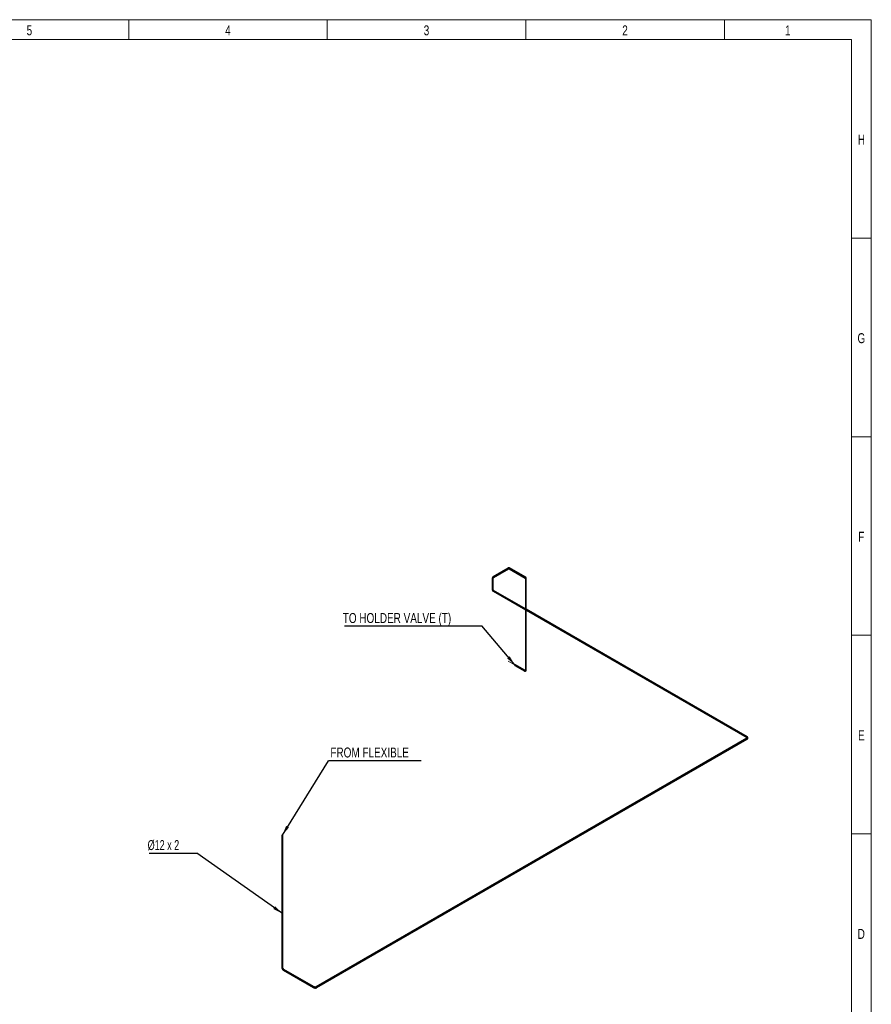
# Model space of a CAD drawing. Header units: millimetres. Extents: x 15 to 592, y 5 to 415.
# Tile 12 of 12: x 375 to 589, y 167 to 415. Entities that reach past the tile are written whole.
import ezdxf

# ---------------------------------------------------------------- set-up
doc = ezdxf.new("R2010")
doc.units = ezdxf.units.MM
doc.linetypes.add('CENTERX2', pattern=[20.32, 12.7, -2.54, 2.54, -2.54])
doc.layers.add('COTAS', color=166, linetype='Continuous')
doc.styles.add('SLDTEXTSTYLE0', font='TXT', dxfattribs={"width": 0.75})
doc.styles.add('SLDTEXTSTYLE4', font='TXT', dxfattribs={"width": 0.678571})
doc.dimstyles.new('SLDDIMSTYLE3', dxfattribs={"dimtxt": 0.18, "dimasz": 2.5, "dimexe": 0, "dimexo": 0.0625, "dimgap": 0, "dimtad": 0, "dimtih": 1, "dimtoh": 1, "dimdec": 0, "dimrnd": 1e-09, "dimzin": 0, "dimdsep": 46, "dimtxsty": 'Standard', "dimsah": 1, "dimcen": 0.09, "dimadec": 0, "dimazin": 0, "dimtfac": 2.5, "dimtdec": 0, "dimtofl": 0, "dimtmove": 0, "dimatfit": 3, "dimfxl": 0, "dimfrac": 2, "dimtolj": 1, "dimtzin": 0, "dimarcsym": 0})

# ---------------------------------------------------------------- blocks, each defined once
blk = doc.blocks.new('SW_NOTE_0')
at = {"layer": 'COTAS', "color": 0}
blk.add_line((23.37, 0), (0, 0), dxfattribs=at)
at = {"layer": 'COTAS', "color": 0, "insert": (0.47, 3.31), "char_height": 2.5, "attachment_point": 1, "style": 'SLDTEXTSTYLE0'}
blk.add_mtext('FROM FLEXIBLE', dxfattribs=at)
blk = doc.blocks.new('SW_NOTE_0_1')
at = {"layer": 'COTAS', "color": 0}
blk.add_line((-34.56, 0), (0, 0), dxfattribs=at)
at = {"layer": 'COTAS', "color": 0, "insert": (-34.99, 3.25), "char_height": 2.5, "attachment_point": 1, "style": 'SLDTEXTSTYLE0'}
blk.add_mtext('TO HOLDER VALVE (T)', dxfattribs=at)
blk = doc.blocks.new('SW_NOTE_0_2')
at = {"layer": 'COTAS', "color": 0}
blk.add_line((-12, 0), (0, 0), dxfattribs=at)
at = {"layer": 'COTAS', "color": 0, "insert": (-12.39, 3.31), "char_height": 2.5, "attachment_point": 1, "style": 'SLDTEXTSTYLE4'}
blk.add_mtext('Ø12 x 2', dxfattribs=at)

msp = doc.modelspace()

# ---------------------------------------------------------------- linework, layer by layer
at = {"color": 7, "linetype": 'Continuous', "lineweight": 18}
for p, q in [((15, 415), (589, 415)), ((402, 410), (402, 415)), ((452, 410), (452, 415)), ((502, 410), (502, 415)), ((552, 410), (552, 415)), ((589, 415), (589, 5)), ((20, 410), (584, 410)), ((584, 410), (584, 10)), ((584, 360), (589, 360)), ((584, 310), (589, 310)), ((584, 260), (589, 260)), ((584.001, 210), (583.999, 210)), ((584, 210), (589, 210))]:
    msp.add_line(p, q, dxfattribs=at)
at = {"color": 7, "linetype": 'Continuous', "lineweight": 25}
for p, q in [((497.5487347, 276.9371043), (493.7569772, 274.7481693)), ((493.8769674, 274.5403176), (497.668725, 276.7292526)), ((497.7887201, 276.7530137), (501.8325383, 274.4178082)), ((501.9525578, 274.6256431), (497.9087396, 276.9608485)), ((493.5563835, 274.4483055), (493.5563835, 271.4122286)), ((493.7963835, 271.4122286), (493.7963835, 274.4483055)), ((501.8719593, 274.3019714), (501.8719593, 251.3398823)), ((502.1119593, 251.3398823), (502.1119593, 274.3019714)), ((493.7569772, 271.1123648), (501.8719593, 266.4276853)), ((501.8719593, 266.704806), (493.8769674, 271.3202165)), ((557.7295424, 234.4589096), (502.1119593, 266.5662569)), ((502.1119593, 266.2891363), (557.6095521, 234.2510579)), ((499.2449584, 252.3951923), (501.5925529, 251.0399548)), ((501.7125431, 251.2478065), (499.3649486, 252.603044)), ((557.6095521, 234.0670337), (449.2242247, 171.497516)), ((449.3442149, 171.2896643), (557.7295424, 233.859182)), ((440.5516592, 209.6315188), (440.5516592, 176.3655793)), ((440.7916592, 176.3655793), (440.7916592, 209.6315188)), ((440.9510753, 175.6737759), (448.5454022, 171.2896643)), ((448.6653924, 171.497516), (441.0710656, 175.8816276))]:
    msp.add_line(p, q, dxfattribs=at)
at = {"color": 7, "linetype": 'Continuous', "lineweight": 25, "flags": 128}
for points in [[(497.5487235, 276.9370978), (497.5370862, 276.9270404), (497.52803, 276.9100445), (497.5240445, 276.8882188), (497.52538, 276.8629348), (497.5319527, 276.835781), (497.5433496, 276.8084637), (497.5588546, 276.7826994), (497.5774934, 276.7601068), (497.598095, 276.7421056), (497.6193647, 276.7298268), (497.6399663, 276.724042), (497.6586051, 276.7251147), (497.6685001, 276.7291238)], [(497.9087298, 276.9608541), (497.8857428, 276.9697711), (497.8604301, 276.971598), (497.8343822, 276.9662199), (497.8092359, 276.9539748), (497.786571, 276.9356321), (497.7678119, 276.9123443), (497.7541371, 276.8855747), (497.746406, 276.8570053), (497.7451042, 276.8284312), (497.7503136, 276.8016479), (497.7617069, 276.7783383), (497.7785681, 276.7599669), (497.7887201, 276.7530137)], [(493.5563861, 274.4489478), (493.5585091, 274.4299449), (493.5678043, 274.4065855), (493.5839219, 274.3858475), (493.6058493, 274.369034), (493.6322086, 274.3572014), (493.6613435, 274.3510932), (493.6914235, 274.3510932), (493.7205585, 274.3572014), (493.7469178, 274.369034), (493.7688451, 274.3858475), (493.7849628, 274.4065855), (493.794258, 274.4299449), (493.7963772, 274.4472983)], [(493.7569772, 274.7481693), (493.7453287, 274.7381053), (493.7362725, 274.7211094), (493.7322869, 274.6992838), (493.7336224, 274.6739997), (493.7401952, 274.646846), (493.7515921, 274.6195287), (493.767097, 274.5937643), (493.7857359, 274.5711718), (493.8063374, 274.5531705), (493.8276072, 274.5408918), (493.8482087, 274.535107), (493.8668475, 274.5361796), (493.8769674, 274.5403176)], [(501.952548, 274.6256487), (501.929561, 274.6345657), (501.9042483, 274.6363926), (501.8782004, 274.6310145), (501.853054, 274.6187694), (501.8303892, 274.6004266), (501.8116301, 274.5771389), (501.7979553, 274.5503692), (501.7902241, 274.5217998), (501.7889224, 274.4932258), (501.7941318, 274.4664425), (501.805525, 274.4431328), (501.8223863, 274.4247614), (501.8316517, 274.4183278)], [(502.0768121, 274.3509559), (502.0530442, 274.3615989), (502.0254382, 274.3684953), (501.9957286, 274.3712117), (501.9657821, 274.3695776), (501.9374804, 274.3636954), (501.9126019, 274.353935), (501.8927096, 274.3409095), (501.8790536, 274.3254373), (501.8724918, 274.3084907), (501.8719593, 274.3019714)], [(493.5563835, 271.4122286), (493.5585091, 271.3938681), (493.5678043, 271.3705087), (493.5839219, 271.3497707), (493.6058493, 271.3329572), (493.6322086, 271.3211246), (493.6613435, 271.3150164), (493.6914235, 271.3150164), (493.7205585, 271.3211246), (493.7469178, 271.3329572), (493.7688451, 271.3497707), (493.7849628, 271.3705087), (493.794258, 271.3938681), (493.7963835, 271.4122286)], [(493.7570025, 271.1123502), (493.767097, 271.1082269), (493.7857359, 271.1071542), (493.8063374, 271.112939), (493.8276072, 271.1252178), (493.8482087, 271.143219), (493.8668475, 271.1658116), (493.8823525, 271.1915759), (493.8937494, 271.2188932), (493.9003221, 271.246047), (493.9016577, 271.271331), (493.8976721, 271.2931567), (493.8886159, 271.3101526), (493.8771896, 271.3200873)], [(499.3898063, 252.5481026), (499.3871405, 252.5709315), (499.3793106, 252.5892481), (499.3668085, 252.6019016), (499.3504199, 252.6080967), (499.3311745, 252.6074443), (499.3102815, 252.5999854), (499.2890537, 252.5861887), (499.2688249, 252.5669209), (499.2508663, 252.5433929), (499.2363061, 252.5170829), (499.2260594, 252.4896441), (499.2207698, 252.4628007), (499.2207698, 252.4382391), (499.2260594, 252.4175028), (499.2363061, 252.4018948), (499.2508663, 252.3923956), (499.2688249, 252.3896022), (499.2890537, 252.39369), (499.3102815, 252.4044023), (499.3311745, 252.421066), (499.3504199, 252.4426339), (499.3668085, 252.467751), (499.3793106, 252.494839), (499.3871405, 252.5221958), (499.3898063, 252.5481026)], [(499.3615221, 252.5317744), (499.3590089, 252.5110692), (499.3516926, 252.4893021), (499.3402234, 252.4684072), (499.3256203, 252.4502411), (499.3091809, 252.4364179), (499.2923658, 252.4281659), (499.2766692, 252.4262184), (499.2634858, 252.4307482), (499.253987, 252.4413531), (499.2490168, 252.4570906), (499.2490168, 252.4765625), (499.253987, 252.4980385), (499.2634858, 252.5196104), (499.2766692, 252.5393616), (499.2923658, 252.5555369), (499.3091809, 252.5666991), (499.3256203, 252.5718565), (499.3402234, 252.5705508), (499.3516926, 252.5628979), (499.3590089, 252.549578), (499.3615221, 252.5317744)], [(501.5925529, 251.0399548), (501.5984608, 251.0371581), (501.6164195, 251.0343647), (501.6366482, 251.0384526), (501.657876, 251.0491649), (501.678769, 251.0658285), (501.6980144, 251.0873965), (501.7144031, 251.1125135), (501.7269051, 251.1396015), (501.734735, 251.1669583), (501.7374008, 251.1928651)], [(502.0768121, 251.3888668), (502.0530442, 251.3995098), (502.0254382, 251.4064062), (501.9957286, 251.4091226), (501.9657821, 251.4074885), (501.9374804, 251.4016064), (501.9126019, 251.3918459), (501.8927096, 251.3788204), (501.8790536, 251.3633482), (501.8724918, 251.3464016), (501.8719602, 251.3401517)], [(557.6095401, 234.0670268), (557.5979036, 234.0569698), (557.5888474, 234.0399739), (557.5848619, 234.0181482), (557.5861974, 233.9928642), (557.5927701, 233.9657104), (557.604167, 233.9383931), (557.619672, 233.9126288), (557.6383108, 233.8900362), (557.6589124, 233.872035), (557.6801821, 233.8597562), (557.7007836, 233.8539714), (557.7194225, 233.8550441), (557.7295756, 233.8592012)], [(557.6095521, 234.2510579), (557.619672, 234.2469199), (557.6383108, 234.2458473), (557.6589124, 234.2516321), (557.6801821, 234.2639109), (557.7007836, 234.2819121), (557.7194225, 234.3045047), (557.7349274, 234.330269), (557.7463244, 234.3575863), (557.7528971, 234.3847401), (557.7542326, 234.4100241), (557.7502471, 234.4318498), (557.7411908, 234.4488457), (557.7295424, 234.4589096)], [(440.7916592, 209.6315188), (440.7887692, 209.6466306), (440.77858, 209.6629688), (440.7616725, 209.6773309), (440.7391092, 209.6888144), (440.7123078, 209.6966979), (440.6829522, 209.7004859), (440.6528871, 209.6999404), (440.6240015, 209.6950958), (440.5981104, 209.6862564), (440.5768406, 209.6739776), (440.5615287, 209.659031), (440.5531366, 209.6423557), (440.5516592, 209.6315188)], [(440.7916588, 176.3657635), (440.7887692, 176.380691), (440.77858, 176.3970292), (440.7616725, 176.4113913), (440.7391092, 176.4228749), (440.7123078, 176.4307583), (440.6829522, 176.4345464), (440.6528871, 176.4340009), (440.6240015, 176.4291563), (440.5981104, 176.4203169), (440.5768406, 176.4080381), (440.5615287, 176.3930915), (440.5531366, 176.3764162), (440.5516592, 176.3655396)], [(441.0710771, 175.881621), (441.0827141, 175.8715636), (441.0917703, 175.8545677), (441.0957558, 175.8327421), (441.0944203, 175.807458), (441.0878476, 175.7803043), (441.0764507, 175.752987), (441.0609457, 175.7272226), (441.0423069, 175.7046301), (441.0217053, 175.6866289), (441.0004356, 175.6743501), (440.9798341, 175.6685653), (440.9611952, 175.6696379), (440.9510412, 175.6737956)], [(448.6653924, 171.497516), (448.6770409, 171.4874521), (448.6860971, 171.4704562), (448.6900827, 171.4486305), (448.6887471, 171.4233465), (448.6821744, 171.3961927), (448.6707775, 171.3688754), (448.6552725, 171.3431111), (448.6366337, 171.3205185), (448.6160322, 171.3025173), (448.5947624, 171.2902385), (448.5741609, 171.2844537), (448.5555221, 171.2855264), (448.5454022, 171.2896643)], [(449.2242247, 171.497516), (449.2125762, 171.4874521), (449.20352, 171.4704562), (449.1995344, 171.4486305), (449.20087, 171.4233465), (449.2074427, 171.3961927), (449.2188396, 171.3688754), (449.2343446, 171.3431111), (449.2529834, 171.3205185), (449.2735849, 171.3025173), (449.2948547, 171.2902385), (449.3154562, 171.2844537), (449.334095, 171.2855264), (449.3442149, 171.2896643)]]:
    msp.add_lwpolyline(points, dxfattribs=at)
at = {"color": 7, "linetype": 'Continuous', "lineweight": 25}
for centre, radius, start, end in [((502.0543451, 274.2977338), 0.0577698, 4.206577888, 67.11356307), ((501.6800607, 251.2000161), 0.0577844, 352.891251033, 55.796568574), ((502.0543372, 251.3356363), 0.0577806, 4.245667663, 67.109615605)]:
    msp.add_arc(centre, radius, start, end, dxfattribs=at)
for points, knots in [([(497.9087396, 276.9608485), (497.9001557, 276.9654576), (497.8792533, 276.9766812), (497.843496, 276.9892554), (497.8019747, 276.9977506), (497.7588808, 277.0003778), (497.7144731, 276.9972507), (497.6689211, 276.9883025), (497.6225393, 276.9733853), (497.5823081, 276.955753), (497.5578485, 276.9421667), (497.5487347, 276.9371043)], [0, 0, 0, 0, 0.0800233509, 0.1948624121, 0.309851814, 0.4263298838, 0.5454388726, 0.667941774, 0.7940336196, 0.9232553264, 1, 1, 1, 1]), ([(497.668725, 276.7292526), (497.6736823, 276.7320096), (497.6880328, 276.7399907), (497.7102512, 276.7495955), (497.7336769, 276.7566578), (497.7533138, 276.7596317), (497.768838, 276.7594178), (497.7804871, 276.7571143), (497.7858925, 276.754422), (497.7887201, 276.7530137)], [0, 0, 0, 0, 0.07737296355, 0.22398194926, 0.36993629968, 0.5164906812, 0.66639188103, 0.8254908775, 1, 1, 1, 1]), ([(493.7569772, 274.7481693), (493.7484479, 274.7430636), (493.7241823, 274.7285379), (493.6876063, 274.7016815), (493.6493656, 274.6666523), (493.6170619, 274.6284588), (493.591296, 274.5878765), (493.5724299, 274.5456958), (493.5606038, 274.5027433), (493.5566545, 274.4700529), (493.5564297, 274.4520119), (493.5563835, 274.4483055)], [0, 0, 0, 0, 0.0731683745, 0.2081625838, 0.3429602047, 0.475781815, 0.6052441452, 0.7305322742, 0.8517000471, 0.9695322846, 1, 1, 1, 1]), ([(493.7963835, 274.4483055), (493.796428, 274.4496952), (493.7965737, 274.4542527), (493.7983335, 274.4623964), (493.8038795, 274.4749611), (493.8137841, 274.4896843), (493.8290884, 274.5061551), (493.8498982, 274.5236075), (493.8680023, 274.5347833), (493.8769674, 274.5403176)], [0, 0, 0, 0, 0.0771898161, 0.25315052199, 0.40794143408, 0.55242356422, 0.70576378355, 0.85429392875, 1, 1, 1, 1]), ([(501.8325383, 274.4178082), (501.8337209, 274.4170739), (501.8375995, 274.4146657), (501.8437792, 274.4090626), (501.8518937, 274.3979676), (501.8596962, 274.3820191), (501.8663109, 274.3605213), (501.8710214, 274.3337681), (501.8716487, 274.3125011), (501.8719593, 274.3019714)], [0, 0, 0, 0, 0.0771886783, 0.2531584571, 0.4079537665, 0.5524433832, 0.7057919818, 0.8543318, 1, 1, 1, 1]), ([(502.1119593, 274.3019714), (502.1118018, 274.3119114), (502.1113536, 274.3401902), (502.1063811, 274.3852964), (502.0951628, 274.4359307), (502.0782361, 274.4830059), (502.0559719, 274.525614), (502.0288737, 274.5630464), (501.997587, 274.5947684), (501.9712519, 274.6145351), (501.9557422, 274.6237509), (501.9525578, 274.6256431)], [0, 0, 0, 0, 0.0731696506, 0.2081630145, 0.3429599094, 0.4757820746, 0.6052471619, 0.730540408, 0.8517150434, 0.9695549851, 1, 1, 1, 1]), ([(493.5563835, 271.4122286), (493.5566848, 271.4024904), (493.5574184, 271.3787783), (493.5644112, 271.341528), (493.5778186, 271.301327), (493.5970938, 271.262698), (493.6220091, 271.2258083), (493.652538, 271.1908379), (493.688651, 271.1581331), (493.7240391, 271.1321122), (493.7480361, 271.1177252), (493.7569772, 271.1123648)], [0, 0, 0, 0, 0.0800255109, 0.19485954, 0.3098449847, 0.4263210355, 0.5454302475, 0.6679356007, 0.7940316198, 0.9232582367, 1, 1, 1, 1]), ([(493.8769674, 271.3202165), (493.8721006, 271.3231309), (493.8580122, 271.3315671), (493.8385831, 271.3460044), (493.8207523, 271.3627578), (493.8083571, 271.3782735), (493.8007796, 271.3918203), (493.7969493, 271.4030562), (493.7965779, 271.4090778), (493.7963835, 271.4122286)], [0, 0, 0, 0, 0.07737290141, 0.2239759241, 0.36992177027, 0.51646489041, 0.66634880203, 0.82542046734, 1, 1, 1, 1]), ([(501.5925529, 251.0399548), (501.60124, 251.0351218), (501.6259539, 251.0213722), (501.6675024, 251.0031291), (501.716961, 250.9875318), (501.7661902, 250.9786594), (501.8142214, 250.9766392), (501.8601776, 250.9814065), (501.9033148, 250.9926089), (501.9430894, 251.0097577), (501.9791289, 251.0323272), (502.011169, 251.0598141), (502.0390525, 251.0917973), (502.0626859, 251.1279771), (502.0819744, 251.1681899), (502.0967885, 251.2122909), (502.1068404, 251.260082), (502.1113956, 251.3030741), (502.111812, 251.3302664), (502.1119593, 251.3398823)], [0, 0, 0, 0, 0.0365846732, 0.1040797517, 0.1714758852, 0.2378836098, 0.3026119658, 0.3652541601, 0.4258374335, 0.484754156, 0.5426047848, 0.6000211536, 0.6575398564, 0.7158329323, 0.7754646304, 0.8368050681, 0.899936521, 0.9646148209, 1, 1, 1, 1]), ([(501.8719593, 251.3398823), (501.8718685, 251.3342097), (501.8716059, 251.3177883), (501.8688156, 251.2937391), (501.8632204, 251.2699125), (501.8559739, 251.2514181), (501.8480387, 251.2380532), (501.8400557, 251.2290762), (501.8320969, 251.2233306), (501.822857, 251.2194852), (501.8095632, 251.2173533), (501.7927683, 251.2178031), (501.7716434, 251.2217874), (501.74696, 251.2302257), (501.7267032, 251.2397933), (501.7151469, 251.246333), (501.7125431, 251.2478065)], [0, 0, 0, 0, 0.0386875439, 0.1119941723, 0.184972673, 0.2582500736, 0.3331980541, 0.4127391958, 0.5033339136, 0.6052564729, 0.6844737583, 0.7577205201, 0.8355551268, 0.9101636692, 0.9797586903, 1, 1, 1, 1]), ([(557.6095521, 234.2510579), (557.614419, 234.2481436), (557.6285073, 234.2397073), (557.647936, 234.22527), (557.6657686, 234.2085167), (557.6781573, 234.1930008), (557.6857597, 234.1794546), (557.689539, 234.1680628), (557.6905338, 234.1583102), (557.6892456, 234.1483969), (557.6844483, 234.1358273), (557.6756649, 234.1215141), (557.6616559, 234.1052165), (557.6420101, 234.0880629), (557.6235907, 234.0752999), (557.6121394, 234.0685572), (557.6095521, 234.0670337)], [0, 0, 0, 0, 0.0386871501, 0.1119899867, 0.184964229, 0.2582371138, 0.3331804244, 0.412717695, 0.5033129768, 0.605217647, 0.6844261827, 0.7576659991, 0.8354927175, 0.9100951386, 0.9796865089, 1, 1, 1, 1]), ([(557.7295424, 233.859182), (557.7380716, 233.8642877), (557.7623372, 233.8788134), (557.7989132, 233.9056697), (557.8371541, 233.940699), (557.8694568, 233.9788924), (557.8952262, 234.019475), (557.9140798, 234.0616547), (557.9259504, 234.1046108), (557.9309895, 234.147628), (557.9294662, 234.1901207), (557.9216845, 234.2316081), (557.9079307, 234.2717438), (557.8884175, 234.3102967), (557.8632393, 234.3471034), (557.8324567, 234.3819793), (557.7960972, 234.4145763), (557.761142, 234.4400163), (557.737799, 234.453973), (557.7295424, 234.4589096)], [0, 0, 0, 0, 0.0365837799, 0.104080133, 0.171478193, 0.2378882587, 0.302618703, 0.36526207, 0.4258452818, 0.4847607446, 0.5426091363, 0.6000227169, 0.6575381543, 0.7158278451, 0.7754564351, 0.8367944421, 0.8999244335, 0.9646022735, 1, 1, 1, 1]), ([(440.5516592, 176.3655793), (440.5518148, 176.3555952), (440.5522546, 176.32737), (440.5569692, 176.2797501), (440.5671275, 176.2228427), (440.5820051, 176.1655572), (440.6012649, 176.1084738), (440.6246658, 176.0521253), (440.6519295, 175.9970293), (440.6827803, 175.9436849), (440.7169301, 175.8925897), (440.7540859, 175.844227), (440.7939554, 175.7990756), (440.8362517, 175.7575676), (440.8807135, 175.7202516), (440.9192817, 175.692755), (440.9430777, 175.6785501), (440.9510753, 175.6737759)], [0, 0, 0, 0, 0.0391596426, 0.1107046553, 0.1820889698, 0.2532775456, 0.3242209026, 0.394949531, 0.4655353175, 0.5360702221, 0.6066553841, 0.6773625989, 0.7482999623, 0.8195728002, 0.8912731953, 0.9634575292, 1, 1, 1, 1]), ([(441.0710656, 175.8816276), (441.0660026, 175.8846561), (441.0512341, 175.89349), (441.0257333, 175.9117901), (440.9950128, 175.9378851), (440.9644228, 175.9683775), (440.9346918, 176.0027439), (440.9064807, 176.0404362), (440.8804048, 176.0807736), (440.8570079, 176.1229979), (440.8367525, 176.1662781), (440.8200093, 176.2097277), (440.8070067, 176.2524673), (440.7979517, 176.2934965), (440.7925817, 176.3318122), (440.7919617, 176.3545059), (440.7916592, 176.3655793)], [0, 0, 0, 0, 0.0377762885, 0.1101903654, 0.1832701, 0.2570936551, 0.3315668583, 0.4065429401, 0.4818524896, 0.5573178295, 0.6327435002, 0.7079051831, 0.7826256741, 0.856736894, 0.9300947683, 1, 1, 1, 1]), ([(448.5454022, 171.2896643), (448.5541261, 171.2848077), (448.5787891, 171.2710779), (448.6223855, 171.2513537), (448.6767471, 171.2317003), (448.7337958, 171.2159446), (448.7928607, 171.2040845), (448.8533597, 171.1961777), (448.9147054, 171.1922418), (448.976328, 171.1922876), (449.0376522, 171.1963144), (449.0981133, 171.20431), (449.1571503, 171.2162608), (449.2142457, 171.2321342), (449.2687938, 171.2519784), (449.3118875, 171.2716267), (449.3360847, 171.2851279), (449.3442149, 171.2896643)], [0, 0, 0, 0, 0.0391599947, 0.1107070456, 0.1820931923, 0.2532833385, 0.3242280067, 0.3949577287, 0.4655444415, 0.5360801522, 0.6066660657, 0.6773739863, 0.7483120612, 0.8195856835, 0.891287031, 0.9634726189, 1, 1, 1, 1]), ([(449.2242247, 171.497516), (449.2190698, 171.4946459), (449.2040339, 171.486274), (449.1754331, 171.4733414), (449.137472, 171.459786), (449.095768, 171.4485418), (449.0511387, 171.4399782), (449.0043893, 171.4343933), (448.9564171, 171.4319797), (448.9081506, 171.432829), (448.8605409, 171.4369264), (448.814541, 171.4441496), (448.7710266, 171.4542567), (448.7309677, 171.4669268), (448.695099, 171.4814322), (448.675135, 171.4922412), (448.6653924, 171.497516)], [0, 0, 0, 0, 0.0377764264, 0.1101884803, 0.1832666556, 0.2570890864, 0.3315613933, 0.4065366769, 0.4818454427, 0.5573099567, 0.6327346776, 0.7078952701, 0.7826144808, 0.8567241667, 0.930080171, 1, 1, 1, 1])]:
    msp.add_open_spline(points, degree=3, knots=knots, dxfattribs=at)
at = {"layer": 'COTAS', "linetype": 'CENTERX2', "lineweight": 18}
for p, q in [((497.6087298, 276.8331785), (493.8169723, 274.6442434)), ((501.892548, 274.5217256), (497.8487298, 276.8569311)), ((493.6763835, 274.4483055), (493.6763835, 271.4122286)), ((501.9919593, 251.3398823), (501.9919593, 274.3019714)), ((493.8169723, 271.2162907), (557.6695472, 234.3549838)), ((497.5728558, 253.4990369), (501.652548, 251.1438807)), ((557.6695472, 233.9631079), (449.2842198, 171.3935902)), ((440.6716592, 176.3655793), (440.6716592, 211.6315188)), ((448.6053973, 171.3935902), (441.0110705, 175.7777017))]:
    msp.add_line(p, q, dxfattribs=at)
for centre, major_axis, ratio, start_param, end_param in [((497.6087298, 276.4412389), (-0.2399805, -0.4157035), 0.5773815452, 3.1415113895, 3.9269095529), ((494.1563835, 274.4483055), (0.48, 0), 0.5772877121, 2.3561944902, 3.1415926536), ((501.652548, 274.1060334), (-0.2399805, -0.4157035), 0.5773815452, 2.3561132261, 3.1415113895), ((494.1563835, 271.4122286), (0.48, 0), 0.5772877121, 3.1415926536, 3.926990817), ((501.652548, 251.5358202), (-0.2399805, 0.4157035), 0.5773815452, 2.3562757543, 3.927072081), ((557.330136, 234.1590458), (-0.48, 0), 0.5772877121, 2.3561944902, 3.926990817), ((441.0110705, 176.1696413), (0.2399805, -0.4157035), 0.5773815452, 3.927072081, 5.4978684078), ((448.9448086, 171.5895281), (-0.48, 0), 0.5772877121, 0.7853981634, 2.3561944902)]:
    msp.add_ellipse(centre, major_axis=major_axis, ratio=ratio, start_param=start_param, end_param=end_param, dxfattribs=at)

# ---------------------------------------------------------------- block references
at = {"layer": 'COTAS'}
for name, p in [('SW_NOTE_0_1', (490.8850316, 262.3508157)), ('SW_NOTE_0', (452.2972028, 228.4347318)), ('SW_NOTE_0_2', (419.1418524, 205.1247085))]:
    msp.add_blockref(name, p, dxfattribs=at)

# ---------------------------------------------------------------- texts
at = {"color": 7, "linetype": 'Continuous', "lineweight": 0, "char_height": 2.5, "attachment_point": 2, "style": 'SLDTEXTSTYLE0'}
for s, insert in [('5', (376.9748264, 413.5626692)), ('4', (426.9748264, 413.5626692)), ('3', (476.9748264, 413.5626692)), ('2', (526.9748264, 413.5626692)), ('1', (567.9748264, 413.5626692)), ('H', (586.4939236, 386.0626692)), ('G', (586.4921875, 336.0626692)), ('F', (586.4739583, 286.0626692)), ('E', (586.5043403, 236.0626692)), ('D', (586.4713541, 186.0626692))]:
    msp.add_mtext(s, dxfattribs=dict(at, insert=insert))

# ---------------------------------------------------------------- leaders
at = {"layer": 'COTAS'}
for points in [[(499.2240126, 252.5458443), (490.8850316, 262.3508157)], [(440.6716592, 209.6897044), (452.2972028, 228.4347318)], [(440.6716592, 189.9791864), (419.1418524, 205.1247085)]]:
    msp.add_leader(points, dimstyle='SLDDIMSTYLE3', dxfattribs=at)

doc.saveas('drawing.dxf')
